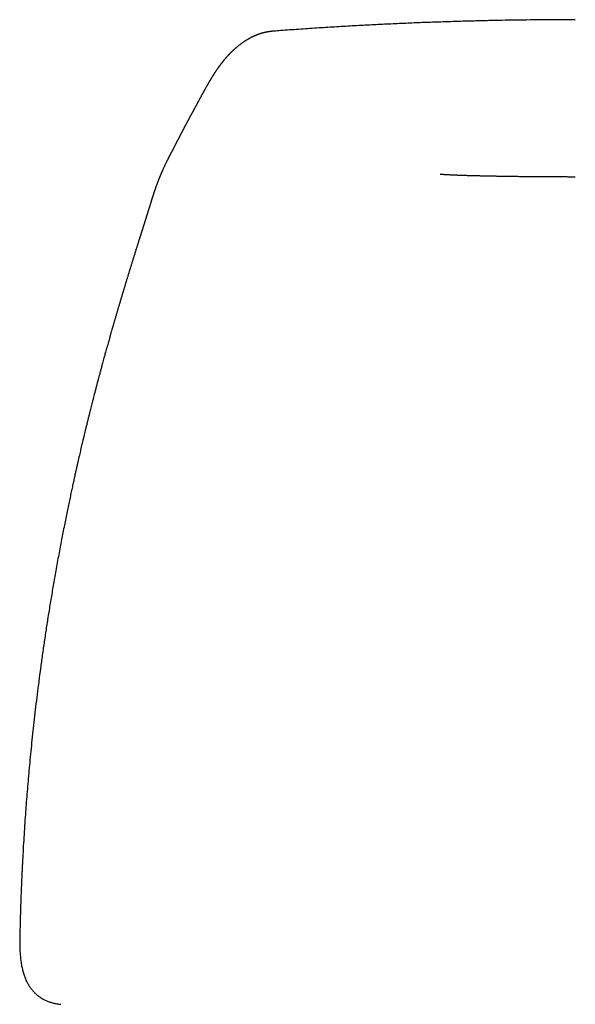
# Model space of a CAD drawing. Header units: millimetres. Extents: x 8 to 651, y 12 to 732.
# Tile 29 of 39: x 256 to 281, y 617 to 661. Entities that reach past the tile are written whole.
import ezdxf

# ---------------------------------------------------------------- set-up
doc = ezdxf.new("R2010")
doc.units = ezdxf.units.MM

msp = doc.modelspace()

# ---------------------------------------------------------------- linework, layer by layer
at = {"color": 7, "linetype": 'Continuous', "lineweight": 30}
for p, q in [((264.893, 658.594), (264.89, 658.589)), ((262.39, 653.652), (262.388, 653.646)), ((262.259, 653.248), (262.264, 653.265))]:
    msp.add_line(p, q, dxfattribs=at)
for points, knots in [([(281.182, 661.227), (281.02, 661.227), (280.657, 661.227), (280.088, 661.224), (279.471, 661.219), (278.845, 661.212), (278.207, 661.202), (277.559, 661.19), (276.901, 661.175), (276.221, 661.157), (275.519, 661.136), (274.796, 661.112), (274.06, 661.084), (273.314, 661.052), (272.556, 661.017), (271.787, 660.978), (271.006, 660.935), (270.214, 660.888), (269.411, 660.837), (268.612, 660.783), (268.081, 660.743), (267.821, 660.724)], [0, 0, 0, 0, 0.036636, 0.082255, 0.128606, 0.175694, 0.223521, 0.272092, 0.321411, 0.37148, 0.424743, 0.478836, 0.533763, 0.589526, 0.646129, 0.703573, 0.761861, 0.820994, 0.880975, 0.941804, 1, 1, 1, 1]), ([(267.786, 660.722), (267.783, 660.722), (267.768, 660.721), (267.746, 660.719), (267.72, 660.717), (267.698, 660.715), (267.679, 660.714), (267.662, 660.712), (267.647, 660.711), (267.633, 660.709), (267.621, 660.708), (267.61, 660.707), (267.597, 660.706), (267.585, 660.704), (267.573, 660.703), (267.561, 660.701), (267.55, 660.7), (267.539, 660.698), (267.529, 660.697), (267.519, 660.696), (267.507, 660.694), (267.495, 660.692), (267.482, 660.69), (267.469, 660.688), (267.457, 660.686), (267.445, 660.684), (267.434, 660.682), (267.423, 660.68), (267.413, 660.679), (267.402, 660.677), (267.39, 660.674), (267.377, 660.672), (267.366, 660.67), (267.358, 660.668), (267.352, 660.667), (267.344, 660.665), (267.336, 660.663), (267.326, 660.661), (267.315, 660.659), (267.301, 660.656), (267.286, 660.652), (267.269, 660.648), (267.253, 660.644), (267.239, 660.641), (267.227, 660.637), (267.216, 660.635), (267.207, 660.632), (267.198, 660.63), (267.189, 660.627), (267.18, 660.625), (267.171, 660.622), (267.161, 660.619), (267.15, 660.616), (267.138, 660.613), (267.125, 660.609), (267.111, 660.604), (267.097, 660.6), (267.084, 660.595), (267.07, 660.591), (267.057, 660.586), (267.044, 660.582), (267.032, 660.578), (267.022, 660.574), (267.011, 660.571), (266.999, 660.566), (266.986, 660.561), (266.973, 660.557), (266.959, 660.551), (266.944, 660.546), (266.927, 660.539), (266.908, 660.531), (266.886, 660.522), (266.864, 660.513), (266.842, 660.503), (266.823, 660.495), (266.806, 660.487), (266.791, 660.48), (266.776, 660.474), (266.761, 660.466), (266.747, 660.459), (266.733, 660.453), (266.72, 660.446), (266.707, 660.44), (266.695, 660.434), (266.684, 660.428), (266.672, 660.422), (266.661, 660.417), (266.644, 660.408), (266.62, 660.395), (266.589, 660.377), (266.555, 660.358), (266.519, 660.338), (266.49, 660.321), (266.469, 660.308), (266.456, 660.299), (266.442, 660.291), (266.427, 660.281), (266.411, 660.271), (266.393, 660.26), (266.374, 660.247), (266.354, 660.234), (266.336, 660.222), (266.317, 660.209), (266.298, 660.195), (266.278, 660.182), (266.259, 660.168), (266.24, 660.154), (266.221, 660.14), (266.192, 660.118), (266.152, 660.088), (266.103, 660.049), (266.054, 660.009), (266.016, 659.977), (265.988, 659.953), (265.97, 659.938), (265.954, 659.923), (265.937, 659.908), (265.921, 659.893), (265.905, 659.879), (265.891, 659.866), (265.877, 659.852), (265.862, 659.839), (265.847, 659.824), (265.831, 659.809), (265.813, 659.792), (265.794, 659.773), (265.774, 659.753), (265.755, 659.734), (265.736, 659.714), (265.717, 659.695), (265.7, 659.678), (265.684, 659.661), (265.669, 659.645), (265.654, 659.629), (265.64, 659.613), (265.625, 659.597), (265.61, 659.58), (265.595, 659.563), (265.58, 659.546), (265.565, 659.529), (265.551, 659.513), (265.537, 659.497), (265.524, 659.483), (265.514, 659.47), (265.504, 659.459), (265.494, 659.447), (265.483, 659.434), (265.471, 659.42), (265.461, 659.407), (265.451, 659.396), (265.444, 659.387), (265.437, 659.378), (265.431, 659.371), (265.425, 659.364), (265.421, 659.358), (265.416, 659.352), (265.411, 659.347), (265.407, 659.341), (265.401, 659.334), (265.396, 659.327), (265.391, 659.321), (265.385, 659.313), (265.378, 659.305), (265.372, 659.296), (265.365, 659.288), (265.358, 659.279), (265.351, 659.269), (265.343, 659.26), (265.337, 659.251), (265.331, 659.244), (265.326, 659.237), (265.322, 659.232), (265.318, 659.226), (265.313, 659.22), (265.308, 659.214), (265.303, 659.206), (265.296, 659.198), (265.289, 659.188), (265.281, 659.177), (265.272, 659.166), (265.264, 659.155), (265.257, 659.146), (265.25, 659.136), (265.244, 659.127), (265.237, 659.118), (265.229, 659.107), (265.219, 659.093), (265.206, 659.075), (265.193, 659.057), (265.183, 659.042), (265.175, 659.03), (265.167, 659.02), (265.16, 659.01), (265.154, 659), (265.147, 658.991), (265.141, 658.981), (265.134, 658.972), (265.127, 658.961), (265.12, 658.951), (265.113, 658.941), (265.106, 658.931), (265.1, 658.922), (265.094, 658.912), (265.087, 658.902), (265.079, 658.891), (265.072, 658.88), (265.065, 658.869), (265.059, 658.86), (265.053, 658.851), (265.047, 658.842), (265.042, 658.834), (265.037, 658.827), (265.033, 658.821), (265.028, 658.814), (265.023, 658.806), (265.018, 658.797), (265.012, 658.788), (265.004, 658.776), (264.995, 658.762), (264.986, 658.747), (264.977, 658.733), (264.968, 658.719), (264.96, 658.706), (264.952, 658.693), (264.944, 658.681), (264.937, 658.67), (264.931, 658.66), (264.924, 658.648), (264.916, 658.635), (264.908, 658.621), (264.9, 658.608), (264.894, 658.599), (264.892, 658.595)], [0, 0, 0, 0, 0.000552, 0.002444, 0.004521, 0.006773, 0.009182, 0.011447, 0.013495, 0.015327, 0.017212, 0.019121, 0.021254, 0.023613, 0.025895, 0.02813, 0.030248, 0.032249, 0.034137, 0.036201, 0.038618, 0.041389, 0.044171, 0.047076, 0.049777, 0.052266, 0.054542, 0.057201, 0.059496, 0.061474, 0.064773, 0.067833, 0.070654, 0.072093, 0.073588, 0.075377, 0.077467, 0.079858, 0.082548, 0.085517, 0.089674, 0.093821, 0.097889, 0.101601, 0.104592, 0.107276, 0.109676, 0.112023, 0.114381, 0.116752, 0.119133, 0.121666, 0.124559, 0.127799, 0.131384, 0.135257, 0.139077, 0.142785, 0.146384, 0.150211, 0.153776, 0.157011, 0.159917, 0.162498, 0.166187, 0.169908, 0.173661, 0.177503, 0.181743, 0.186425, 0.192499, 0.198866, 0.205469, 0.212092, 0.218714, 0.223063, 0.22753, 0.232136, 0.23688, 0.241508, 0.245786, 0.250053, 0.253984, 0.2578, 0.261516, 0.26513, 0.268661, 0.272196, 0.281999, 0.291893, 0.303753, 0.315714, 0.327784, 0.332224, 0.336852, 0.341666, 0.346704, 0.352123, 0.357941, 0.364971, 0.37172, 0.378188, 0.38439, 0.391427, 0.398213, 0.404993, 0.411772, 0.418551, 0.42533, 0.443487, 0.461644, 0.4798, 0.497945, 0.505011, 0.511734, 0.518216, 0.524622, 0.530955, 0.537415, 0.54276, 0.548344, 0.554173, 0.560293, 0.566715, 0.573415, 0.58158, 0.589835, 0.598037, 0.605956, 0.613583, 0.620734, 0.627534, 0.633988, 0.64026, 0.646544, 0.652725, 0.659029, 0.665638, 0.672459, 0.678919, 0.685084, 0.691142, 0.697262, 0.701378, 0.705535, 0.709995, 0.71486, 0.720129, 0.725802, 0.729329, 0.732717, 0.735811, 0.73861, 0.741114, 0.743323, 0.745277, 0.747223, 0.749558, 0.75194, 0.754368, 0.756844, 0.759469, 0.762471, 0.76586, 0.768794, 0.771966, 0.775377, 0.778924, 0.782086, 0.784791, 0.78704, 0.788842, 0.790663, 0.792753, 0.79511, 0.797737, 0.800632, 0.803794, 0.808141, 0.81217, 0.815881, 0.819276, 0.822406, 0.825482, 0.828812, 0.832396, 0.836226, 0.8437, 0.850844, 0.854934, 0.858803, 0.862414, 0.865768, 0.868865, 0.871994, 0.875095, 0.878446, 0.881985, 0.885446, 0.888801, 0.892049, 0.895013, 0.898027, 0.90137, 0.905047, 0.909061, 0.912133, 0.915348, 0.91839, 0.92117, 0.92369, 0.925947, 0.927947, 0.930194, 0.932703, 0.935474, 0.938507, 0.941777, 0.946919, 0.951678, 0.956069, 0.960312, 0.964489, 0.9686, 0.972722, 0.97565, 0.978982, 0.982717, 0.986854, 0.991395, 0.996247, 1, 1, 1, 1]), ([(264.891, 658.589), (264.888, 658.585), (264.882, 658.575), (264.874, 658.561), (264.866, 658.548), (264.859, 658.536), (264.852, 658.525), (264.847, 658.516), (264.842, 658.508), (264.838, 658.502), (264.835, 658.497), (264.833, 658.492), (264.83, 658.488), (264.827, 658.482), (264.822, 658.474), (264.816, 658.465), (264.81, 658.454), (264.803, 658.442), (264.796, 658.43), (264.789, 658.417), (264.78, 658.402), (264.771, 658.387), (264.763, 658.372), (264.754, 658.357), (264.747, 658.344), (264.739, 658.331), (264.733, 658.32), (264.727, 658.31), (264.722, 658.301), (264.717, 658.292), (264.712, 658.283), (264.702, 658.266), (264.687, 658.24), (264.668, 658.204), (264.651, 658.175), (264.638, 658.151), (264.627, 658.132), (264.617, 658.113), (264.605, 658.093), (264.593, 658.07), (264.579, 658.046), (264.565, 658.019), (264.55, 657.993), (264.537, 657.968), (264.522, 657.941), (264.506, 657.912), (264.489, 657.88), (264.472, 657.85), (264.457, 657.823), (264.444, 657.797), (264.429, 657.771), (264.416, 657.746), (264.402, 657.721), (264.39, 657.698), (264.377, 657.675), (264.364, 657.651), (264.352, 657.628), (264.339, 657.605), (264.328, 657.583), (264.318, 657.565), (264.31, 657.55), (264.303, 657.537), (264.295, 657.523), (264.287, 657.507), (264.277, 657.49), (264.267, 657.47), (264.256, 657.45), (264.246, 657.431), (264.236, 657.414), (264.227, 657.397), (264.218, 657.38), (264.206, 657.357), (264.19, 657.329), (264.175, 657.301), (264.164, 657.28), (264.156, 657.266), (264.148, 657.251), (264.139, 657.235), (264.13, 657.217), (264.119, 657.198), (264.109, 657.179), (264.097, 657.158), (264.086, 657.137), (264.075, 657.116), (264.063, 657.094), (264.05, 657.07), (264.035, 657.044), (264.021, 657.018), (264.007, 656.991), (263.992, 656.965), (263.979, 656.94), (263.967, 656.919), (263.957, 656.901), (263.949, 656.886), (263.941, 656.871), (263.933, 656.856), (263.923, 656.839), (263.913, 656.82), (263.903, 656.802), (263.893, 656.783), (263.884, 656.766), (263.875, 656.75), (263.867, 656.735), (263.859, 656.721), (263.852, 656.706), (263.844, 656.691), (263.835, 656.675), (263.825, 656.657), (263.815, 656.637), (263.803, 656.615), (263.791, 656.594), (263.78, 656.572), (263.769, 656.552), (263.76, 656.535), (263.752, 656.52), (263.745, 656.506), (263.737, 656.492), (263.73, 656.477), (263.721, 656.461), (263.712, 656.444), (263.704, 656.427), (263.695, 656.411), (263.688, 656.396), (263.68, 656.382), (263.673, 656.368), (263.665, 656.354), (263.658, 656.34), (263.65, 656.324), (263.641, 656.308), (263.632, 656.29), (263.623, 656.272), (263.614, 656.254), (263.606, 656.239), (263.598, 656.225), (263.592, 656.213), (263.586, 656.201), (263.58, 656.19), (263.574, 656.178), (263.567, 656.164), (263.558, 656.147), (263.548, 656.127), (263.537, 656.105), (263.525, 656.083), (263.513, 656.06), (263.502, 656.038), (263.492, 656.018), (263.483, 656.001), (263.474, 655.985), (263.466, 655.969), (263.457, 655.951), (263.447, 655.932), (263.436, 655.911), (263.425, 655.889), (263.414, 655.868), (263.404, 655.848), (263.394, 655.829), (263.384, 655.811), (263.374, 655.792), (263.364, 655.773), (263.353, 655.752), (263.342, 655.73), (263.331, 655.709), (263.32, 655.687), (263.31, 655.669), (263.302, 655.654), (263.295, 655.641), (263.288, 655.627), (263.281, 655.614), (263.273, 655.598), (263.264, 655.582), (263.255, 655.564), (263.245, 655.545), (263.235, 655.526), (263.226, 655.509), (263.218, 655.493), (263.211, 655.479), (263.204, 655.465), (263.197, 655.452), (263.189, 655.437), (263.181, 655.421), (263.172, 655.404), (263.162, 655.386), (263.153, 655.368), (263.144, 655.351), (263.136, 655.335), (263.129, 655.321), (263.122, 655.308), (263.116, 655.296), (263.11, 655.284), (263.103, 655.271), (263.095, 655.255), (263.085, 655.237), (263.075, 655.218), (263.065, 655.198), (263.054, 655.177), (263.044, 655.156), (263.032, 655.132), (263.019, 655.107), (263.006, 655.081), (262.993, 655.057), (262.981, 655.032), (262.968, 655.006), (262.955, 654.98), (262.941, 654.953), (262.928, 654.926), (262.914, 654.897), (262.894, 654.857), (262.871, 654.809), (262.844, 654.754), (262.818, 654.699), (262.792, 654.645), (262.767, 654.59), (262.748, 654.548), (262.734, 654.518), (262.726, 654.502), (262.718, 654.484), (262.71, 654.465), (262.701, 654.445), (262.693, 654.427), (262.686, 654.411), (262.68, 654.397), (262.675, 654.386), (262.671, 654.376), (262.666, 654.364), (262.66, 654.351), (262.653, 654.336), (262.646, 654.318), (262.637, 654.297), (262.628, 654.276), (262.619, 654.256), (262.611, 654.237), (262.604, 654.22), (262.599, 654.206), (262.594, 654.194), (262.589, 654.182), (262.583, 654.169), (262.578, 654.154), (262.57, 654.137), (262.562, 654.117), (262.554, 654.096), (262.546, 654.075), (262.537, 654.053), (262.529, 654.033), (262.521, 654.013), (262.514, 653.995), (262.508, 653.977), (262.501, 653.96), (262.496, 653.946), (262.491, 653.934), (262.488, 653.924), (262.484, 653.916), (262.481, 653.907), (262.477, 653.896), (262.472, 653.884), (262.467, 653.868), (262.46, 653.85), (262.452, 653.829), (262.444, 653.806), (262.435, 653.78), (262.424, 653.752), (262.413, 653.72), (262.402, 653.687), (262.394, 653.664), (262.39, 653.652)], [0, 0, 0, 0, 0.003968, 0.008343, 0.012309, 0.015867, 0.019016, 0.021756, 0.023909, 0.025719, 0.027186, 0.028356, 0.029591, 0.030969, 0.033356, 0.036078, 0.039134, 0.042433, 0.045934, 0.049636, 0.053539, 0.058151, 0.062483, 0.066529, 0.070287, 0.073758, 0.076943, 0.079683, 0.082174, 0.084599, 0.087043, 0.089506, 0.099004, 0.108758, 0.118674, 0.123438, 0.128445, 0.133711, 0.13923, 0.144831, 0.151984, 0.159161, 0.166183, 0.17291, 0.179345, 0.187671, 0.196061, 0.204557, 0.211041, 0.217622, 0.224378, 0.23142, 0.237154, 0.243064, 0.249081, 0.25481, 0.260991, 0.266708, 0.272018, 0.277085, 0.280152, 0.283341, 0.286813, 0.290568, 0.294606, 0.299821, 0.3047, 0.30924, 0.313441, 0.317442, 0.321488, 0.325584, 0.333724, 0.341947, 0.3452, 0.34847, 0.351927, 0.355663, 0.359763, 0.364153, 0.368833, 0.373767, 0.378632, 0.383348, 0.387917, 0.393607, 0.399325, 0.405078, 0.410865, 0.41658, 0.421934, 0.426911, 0.430114, 0.433138, 0.436183, 0.439446, 0.442927, 0.446626, 0.45053, 0.4543, 0.457796, 0.461017, 0.463962, 0.46668, 0.46948, 0.47242, 0.4755, 0.478719, 0.482896, 0.487073, 0.491244, 0.495409, 0.499409, 0.502455, 0.505273, 0.507864, 0.510326, 0.513071, 0.516143, 0.519537, 0.522666, 0.525657, 0.52851, 0.531225, 0.533807, 0.536569, 0.53922, 0.542134, 0.545311, 0.54875, 0.552381, 0.555778, 0.558869, 0.561432, 0.563737, 0.56592, 0.568151, 0.570432, 0.572761, 0.576428, 0.58033, 0.584487, 0.5889, 0.593543, 0.597847, 0.601714, 0.605144, 0.608137, 0.611181, 0.614613, 0.618432, 0.62264, 0.62701, 0.631153, 0.635064, 0.638734, 0.642179, 0.645695, 0.649443, 0.653423, 0.657557, 0.661854, 0.66587, 0.669512, 0.672158, 0.674564, 0.676878, 0.679455, 0.682313, 0.685391, 0.688739, 0.692315, 0.695721, 0.698911, 0.701822, 0.704453, 0.706805, 0.709189, 0.711804, 0.714688, 0.717842, 0.721267, 0.724465, 0.727471, 0.730255, 0.732816, 0.735155, 0.737272, 0.739241, 0.741407, 0.744261, 0.747444, 0.750923, 0.754486, 0.758096, 0.761753, 0.765415, 0.770207, 0.774692, 0.77887, 0.782833, 0.787415, 0.791852, 0.796249, 0.800711, 0.805526, 0.810762, 0.820397, 0.829216, 0.838058, 0.846813, 0.855473, 0.864363, 0.86689, 0.869554, 0.872382, 0.875372, 0.878514, 0.881496, 0.884178, 0.886075, 0.887786, 0.889335, 0.891082, 0.89315, 0.89554, 0.898251, 0.901667, 0.904982, 0.908177, 0.911199, 0.913818, 0.916008, 0.917723, 0.919535, 0.921553, 0.923778, 0.926204, 0.929673, 0.932926, 0.936024, 0.939289, 0.94277, 0.945579, 0.948328, 0.951017, 0.953641, 0.956065, 0.957626, 0.959053, 0.960347, 0.961572, 0.963121, 0.965062, 0.967394, 0.970119, 0.973236, 0.976745, 0.980647, 0.984942, 0.989631, 0.994713, 1, 1, 1, 1]), ([(275.141, 654.325), (275.141, 654.325), (275.14, 654.325), (275.146, 654.325), (275.159, 654.324), (275.179, 654.323), (275.197, 654.322), (275.213, 654.321), (275.229, 654.32), (275.248, 654.318), (275.269, 654.317), (275.293, 654.315), (275.319, 654.314), (275.345, 654.312), (275.368, 654.311), (275.389, 654.309), (275.408, 654.308), (275.428, 654.307), (275.449, 654.306), (275.471, 654.305), (275.496, 654.303), (275.526, 654.302), (275.561, 654.3), (275.595, 654.298), (275.637, 654.296), (275.67, 654.294), (275.695, 654.293), (275.717, 654.292), (275.742, 654.291), (275.768, 654.29), (275.794, 654.289), (275.823, 654.288), (275.853, 654.286), (275.882, 654.285), (275.909, 654.284), (275.94, 654.283), (275.979, 654.282), (276.025, 654.28), (276.073, 654.278), (276.122, 654.277), (276.174, 654.275), (276.23, 654.273), (276.289, 654.271), (276.348, 654.27), (276.406, 654.268), (276.467, 654.266), (276.531, 654.264), (276.598, 654.263), (276.661, 654.261), (276.72, 654.26), (276.774, 654.258), (276.833, 654.257), (276.893, 654.255), (276.953, 654.254), (277.01, 654.253), (277.066, 654.252), (277.123, 654.25), (277.185, 654.249), (277.253, 654.248), (277.328, 654.246), (277.399, 654.245), (277.462, 654.244), (277.514, 654.243), (277.564, 654.242), (277.61, 654.241), (277.652, 654.24), (277.685, 654.24), (277.709, 654.239), (277.725, 654.239), (277.738, 654.239), (277.755, 654.238), (277.779, 654.238), (277.813, 654.237), (277.857, 654.237), (277.911, 654.236), (277.977, 654.235), (278.054, 654.234), (278.142, 654.232), (278.236, 654.231), (278.335, 654.23), (278.439, 654.228), (278.552, 654.227), (278.675, 654.225), (278.807, 654.224), (278.949, 654.222), (279.099, 654.221), (279.261, 654.219), (279.423, 654.218), (279.586, 654.216), (279.748, 654.215), (279.917, 654.214), (280.095, 654.213), (280.28, 654.212), (280.468, 654.211), (280.66, 654.211), (280.854, 654.21), (281.029, 654.21), (281.139, 654.21), (281.182, 654.21)], [0, 0, 0, 0, 0.004199, 0.017432, 0.030769, 0.044202, 0.052118, 0.059312, 0.065792, 0.071797, 0.078608, 0.08625, 0.093867, 0.10089, 0.107127, 0.11211, 0.116911, 0.121585, 0.126406, 0.13149, 0.137169, 0.143937, 0.151785, 0.160943, 0.168129, 0.174683, 0.181209, 0.187881, 0.194169, 0.200194, 0.206251, 0.213184, 0.220605, 0.227406, 0.233522, 0.239711, 0.249876, 0.260872, 0.272376, 0.283781, 0.294611, 0.308248, 0.321313, 0.333691, 0.346138, 0.358271, 0.371312, 0.384493, 0.397758, 0.407448, 0.417409, 0.427898, 0.438934, 0.449669, 0.459308, 0.468067, 0.477792, 0.487745, 0.498475, 0.510318, 0.523251, 0.531539, 0.539393, 0.546812, 0.553793, 0.560134, 0.564858, 0.568317, 0.570509, 0.571941, 0.574, 0.577765, 0.582745, 0.588942, 0.596939, 0.606344, 0.617168, 0.629419, 0.643108, 0.655858, 0.669659, 0.684516, 0.700439, 0.717433, 0.735174, 0.753963, 0.773803, 0.7947, 0.813262, 0.832588, 0.852679, 0.873536, 0.895157, 0.917542, 0.939346, 0.961828, 0.984987, 1, 1, 1, 1]), ([(262.388, 653.646), (262.387, 653.644), (262.384, 653.635), (262.378, 653.617), (262.37, 653.594), (262.363, 653.573), (262.356, 653.553), (262.35, 653.535), (262.345, 653.519), (262.339, 653.501), (262.333, 653.481), (262.325, 653.458), (262.317, 653.432), (262.309, 653.41), (262.303, 653.388), (262.296, 653.367), (262.288, 653.342), (262.279, 653.312), (262.271, 653.286), (262.266, 653.27), (262.264, 653.265)], [0, 0, 0, 0, 0.012759, 0.085816, 0.153034, 0.214426, 0.26906, 0.318095, 0.361538, 0.403886, 0.462556, 0.526567, 0.595912, 0.670597, 0.715142, 0.76706, 0.826356, 0.893028, 0.967076, 1, 1, 1, 1]), ([(262.259, 653.249), (262.257, 653.243), (262.253, 653.229), (262.246, 653.206), (262.236, 653.176), (262.226, 653.142), (262.216, 653.109), (262.207, 653.081), (262.2, 653.06), (262.194, 653.041), (262.188, 653.021), (262.181, 652.998), (262.173, 652.973), (262.164, 652.943), (262.154, 652.911), (262.144, 652.88), (262.136, 652.853), (262.128, 652.829), (262.122, 652.809), (262.116, 652.791), (262.111, 652.775), (262.106, 652.759), (262.101, 652.742), (262.094, 652.719), (262.086, 652.693), (262.077, 652.667), (262.069, 652.641), (262.062, 652.617), (262.055, 652.594), (262.047, 652.57), (262.039, 652.544), (262.03, 652.516), (262.022, 652.491), (262.016, 652.47), (262.011, 652.454), (262.006, 652.439), (262, 652.421), (261.993, 652.398), (261.984, 652.371), (261.976, 652.344), (261.968, 652.32), (261.962, 652.298), (261.955, 652.278), (261.949, 652.257), (261.942, 652.237), (261.936, 652.216), (261.928, 652.191), (261.919, 652.164), (261.91, 652.135), (261.902, 652.107), (261.893, 652.082), (261.885, 652.055), (261.876, 652.025), (261.866, 651.994), (261.857, 651.964), (261.848, 651.937), (261.84, 651.913), (261.833, 651.889), (261.825, 651.866), (261.817, 651.839), (261.809, 651.812), (261.801, 651.787), (261.794, 651.766), (261.789, 651.749), (261.784, 651.734), (261.778, 651.717), (261.771, 651.693), (261.762, 651.664), (261.753, 651.635), (261.744, 651.609), (261.737, 651.586), (261.73, 651.562), (261.721, 651.534), (261.71, 651.5), (261.699, 651.463), (261.687, 651.425), (261.675, 651.389), (261.665, 651.356), (261.655, 651.325), (261.634, 651.258), (261.602, 651.154), (261.558, 651.014), (261.513, 650.87), (261.469, 650.73), (261.423, 650.583), (261.38, 650.444), (261.343, 650.324), (261.315, 650.235), (261.293, 650.164), (261.271, 650.093), (261.248, 650.019), (261.226, 649.945), (261.203, 649.872), (261.183, 649.806), (261.165, 649.747), (261.149, 649.695), (261.134, 649.645), (261.118, 649.594), (261.102, 649.541), (261.086, 649.491), (261.071, 649.441), (261.056, 649.391), (261.04, 649.337), (261.023, 649.282), (261.007, 649.228), (260.99, 649.173), (260.974, 649.119), (260.959, 649.069), (260.946, 649.026), (260.934, 648.986), (260.922, 648.947), (260.91, 648.907), (260.894, 648.855), (260.875, 648.791), (260.854, 648.719), (260.832, 648.646), (260.809, 648.57), (260.788, 648.496), (260.768, 648.429), (260.751, 648.373), (260.736, 648.322), (260.721, 648.27), (260.703, 648.211), (260.685, 648.148), (260.665, 648.082), (260.645, 648.014), (260.624, 647.942), (260.604, 647.872), (260.585, 647.806), (260.566, 647.74), (260.546, 647.671), (260.525, 647.601), (260.506, 647.532), (260.484, 647.456), (260.459, 647.371), (260.43, 647.27), (260.401, 647.167), (260.373, 647.067), (260.345, 646.969), (260.317, 646.869), (260.287, 646.762), (260.255, 646.65), (260.224, 646.537), (260.193, 646.427), (260.164, 646.321), (260.135, 646.216), (260.104, 646.104), (260.073, 645.99), (260.042, 645.878), (260.014, 645.776), (259.989, 645.681), (259.965, 645.594), (259.944, 645.514), (259.923, 645.436), (259.904, 645.365), (259.886, 645.299), (259.87, 645.236), (259.851, 645.165), (259.829, 645.084), (259.809, 645.007), (259.791, 644.938), (259.776, 644.884), (259.764, 644.837), (259.754, 644.798), (259.746, 644.767), (259.737, 644.734), (259.727, 644.694), (259.714, 644.646), (259.702, 644.597), (259.69, 644.551), (259.678, 644.507), (259.667, 644.464), (259.649, 644.392), (259.622, 644.29), (259.591, 644.168), (259.561, 644.051), (259.533, 643.94), (259.503, 643.82), (259.471, 643.692), (259.437, 643.558), (259.403, 643.42), (259.368, 643.278), (259.337, 643.15), (259.31, 643.041), (259.289, 642.955), (259.27, 642.876), (259.253, 642.804), (259.237, 642.741), (259.224, 642.685), (259.213, 642.638), (259.203, 642.599), (259.196, 642.569), (259.191, 642.546), (259.185, 642.524), (259.179, 642.496), (259.17, 642.459), (259.16, 642.419), (259.151, 642.378), (259.141, 642.336), (259.131, 642.293), (259.114, 642.223), (259.091, 642.125), (259.062, 642.001), (259.033, 641.875), (259.002, 641.745), (258.97, 641.604), (258.935, 641.452), (258.898, 641.288), (258.858, 641.111), (258.816, 640.922), (258.772, 640.722), (258.726, 640.511), (258.677, 640.288), (258.626, 640.049), (258.572, 639.793), (258.514, 639.52), (258.455, 639.234), (258.394, 638.934), (258.332, 638.622), (258.269, 638.304), (258.206, 637.98), (258.143, 637.65), (258.079, 637.308), (258.014, 636.955), (257.932, 636.499), (257.835, 635.945), (257.726, 635.302), (257.623, 634.669), (257.526, 634.046), (257.434, 633.432), (257.347, 632.829), (257.265, 632.235), (257.188, 631.651), (257.115, 631.077), (257.047, 630.516), (256.984, 629.969), (256.924, 629.434), (256.869, 628.909), (256.818, 628.4), (256.771, 627.906), (256.728, 627.428), (256.687, 626.958), (256.649, 626.494), (256.614, 626.037), (256.579, 625.56), (256.545, 625.063), (256.513, 624.547), (256.483, 624.039), (256.462, 623.634), (256.446, 623.328), (256.436, 623.12), (256.427, 622.914), (256.418, 622.709), (256.409, 622.506), (256.402, 622.323), (256.396, 622.162), (256.391, 622.026), (256.386, 621.901), (256.382, 621.787), (256.379, 621.684), (256.376, 621.596), (256.373, 621.522), (256.372, 621.466), (256.37, 621.422), (256.369, 621.392), (256.369, 621.371), (256.368, 621.355), (256.368, 621.338), (256.367, 621.31), (256.366, 621.27), (256.364, 621.218), (256.362, 621.154), (256.36, 621.077), (256.358, 620.989), (256.355, 620.888), (256.352, 620.775), (256.349, 620.65), (256.346, 620.513), (256.342, 620.363), (256.339, 620.233), (256.337, 620.153), (256.337, 620.126)], [0, 0, 0, 0, 0.000786, 0.002043, 0.003529, 0.005187, 0.006954, 0.008191, 0.009217, 0.010069, 0.011014, 0.012097, 0.013328, 0.014741, 0.016337, 0.017865, 0.019173, 0.020262, 0.021198, 0.022056, 0.022835, 0.02349, 0.024295, 0.025333, 0.026605, 0.027897, 0.029051, 0.03017, 0.031222, 0.032235, 0.033434, 0.034881, 0.035989, 0.036918, 0.037666, 0.038259, 0.038942, 0.040029, 0.041352, 0.042606, 0.04363, 0.044528, 0.045444, 0.046379, 0.047175, 0.048112, 0.049189, 0.050408, 0.051649, 0.052959, 0.053927, 0.054979, 0.056381, 0.057769, 0.058948, 0.060055, 0.061197, 0.062049, 0.063014, 0.064101, 0.0653, 0.066387, 0.067252, 0.06792, 0.068431, 0.06907, 0.070065, 0.071311, 0.072552, 0.073615, 0.074501, 0.075307, 0.076505, 0.07784, 0.0793, 0.080875, 0.082353, 0.083572, 0.084718, 0.086008, 0.091377, 0.096595, 0.101939, 0.107402, 0.112052, 0.117805, 0.122308, 0.124694, 0.12717, 0.129626, 0.132121, 0.134734, 0.137216, 0.139512, 0.141433, 0.143161, 0.144736, 0.146458, 0.148274, 0.150002, 0.151463, 0.153151, 0.154999, 0.156774, 0.158489, 0.160266, 0.16212, 0.163726, 0.165112, 0.166326, 0.167568, 0.168861, 0.170236, 0.172546, 0.174933, 0.177134, 0.179534, 0.182081, 0.18413, 0.1859, 0.187327, 0.188928, 0.190788, 0.192846, 0.194746, 0.196968, 0.19919, 0.201443, 0.203411, 0.205357, 0.207478, 0.209741, 0.211857, 0.213802, 0.21668, 0.219678, 0.223029, 0.226011, 0.228823, 0.231884, 0.235127, 0.23847, 0.241961, 0.245317, 0.24839, 0.25148, 0.254784, 0.258398, 0.26167, 0.264746, 0.26758, 0.270137, 0.272423, 0.274725, 0.277108, 0.278707, 0.280564, 0.28268, 0.285056, 0.287692, 0.289522, 0.291157, 0.292541, 0.293674, 0.294556, 0.295294, 0.296573, 0.298102, 0.299563, 0.300921, 0.302182, 0.303445, 0.30474, 0.308471, 0.312449, 0.31548, 0.318751, 0.322264, 0.32602, 0.330018, 0.333967, 0.338128, 0.342498, 0.34517, 0.34772, 0.350032, 0.352106, 0.353978, 0.355602, 0.356979, 0.358109, 0.358991, 0.359627, 0.360067, 0.360949, 0.362078, 0.363259, 0.364461, 0.365684, 0.366929, 0.368194, 0.371782, 0.375529, 0.379018, 0.382774, 0.386846, 0.391233, 0.396036, 0.401166, 0.406626, 0.412414, 0.41853, 0.424976, 0.43175, 0.439276, 0.447171, 0.455433, 0.464064, 0.473062, 0.482428, 0.491596, 0.501091, 0.510913, 0.521062, 0.531533, 0.550268, 0.568703, 0.58684, 0.604679, 0.622221, 0.639466, 0.656416, 0.673069, 0.689427, 0.705491, 0.720982, 0.736189, 0.751114, 0.765756, 0.779607, 0.793196, 0.806528, 0.819665, 0.832632, 0.845427, 0.860287, 0.87491, 0.889295, 0.903443, 0.909373, 0.915261, 0.921106, 0.926908, 0.932667, 0.938339, 0.942498, 0.946345, 0.94988, 0.953103, 0.956014, 0.958613, 0.960581, 0.962323, 0.963359, 0.964279, 0.964904, 0.965161, 0.965602, 0.966388, 0.967518, 0.968991, 0.970809, 0.972971, 0.975477, 0.978328, 0.981522, 0.985061, 0.988944, 0.993172, 0.997744, 1, 1, 1, 1]), ([(256.336, 620.084), (256.336, 620.059), (256.335, 619.999), (256.335, 619.902), (256.337, 619.802), (256.34, 619.737), (256.341, 619.71)], [0, 0, 0, 0, 0.205277, 0.497707, 0.789416, 1, 1, 1, 1]), ([(256.337, 620.126), (256.337, 620.126), (256.336, 620.114), (256.336, 620.1), (256.337, 620.087)], [0, 0, 0, 0, 0.032062, 1, 1, 1, 1]), ([(256.341, 619.71), (256.343, 619.667), (256.346, 619.584), (256.352, 619.501), (256.355, 619.461)], [0, 0, 0, 0, 0.5176, 1, 1, 1, 1]), ([(256.355, 619.462), (256.356, 619.443), (256.361, 619.387), (256.37, 619.296), (256.382, 619.19), (256.397, 619.086), (256.413, 618.985), (256.432, 618.887), (256.454, 618.791), (256.477, 618.698), (256.503, 618.608), (256.531, 618.52), (256.561, 618.436), (256.593, 618.355), (256.628, 618.277), (256.664, 618.202), (256.703, 618.13), (256.744, 618.061), (256.786, 617.995), (256.831, 617.932), (256.877, 617.871), (256.925, 617.814), (256.976, 617.759), (257.028, 617.707), (257.081, 617.658), (257.137, 617.611), (257.194, 617.566), (257.254, 617.525), (257.315, 617.485), (257.378, 617.448), (257.443, 617.414), (257.51, 617.382), (257.579, 617.353), (257.65, 617.326), (257.723, 617.302), (257.797, 617.28), (257.874, 617.261), (257.953, 617.244), (258.035, 617.231), (258.11, 617.22), (258.159, 617.215), (258.18, 617.213)], [0, 0, 0, 0, 0.0150353, 0.0451, 0.0751566, 0.104357, 0.1338789, 0.1632082, 0.1923055, 0.22113, 0.2496415, 0.2778352, 0.3056414, 0.333023, 0.3599693, 0.3864806, 0.4125675, 0.4382501, 0.4635568, 0.4885226, 0.5131879, 0.5375967, 0.5618073, 0.5856235, 0.6093525, 0.6330713, 0.6568018, 0.6805739, 0.7044175, 0.7283623, 0.7524371, 0.7766696, 0.8010853, 0.8257071, 0.8505548, 0.8756484, 0.9010554, 0.9269916, 0.9534411, 0.9803937, 1, 1, 1, 1])]:
    msp.add_open_spline(points, degree=3, knots=knots, dxfattribs=at)

doc.saveas('drawing.dxf')
